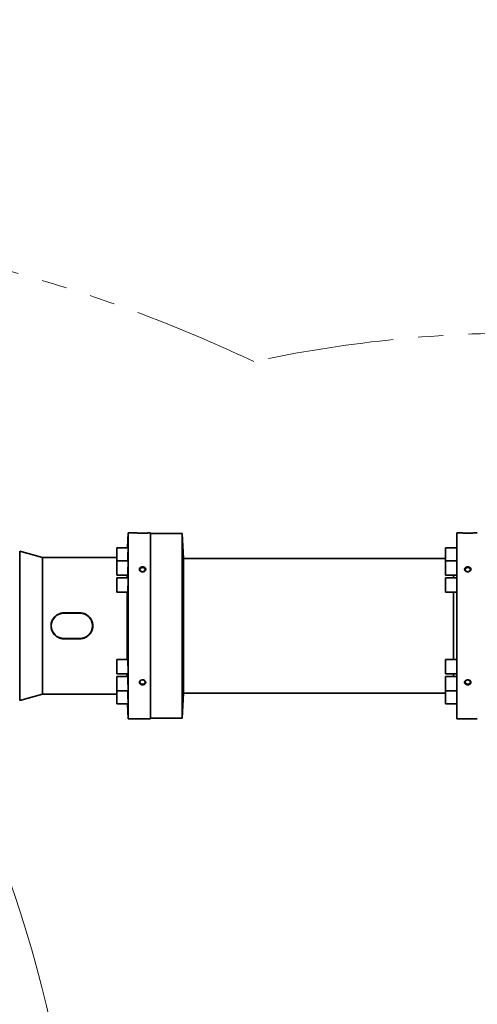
# Model space of a CAD drawing. Header units: millimetres. Extents: x 0 to 14900, y 0 to 10500.
# Tile 25 of 59: x 4256 to 4832, y 6183 to 7424. Entities that reach past the tile are written whole.
import ezdxf

# ---------------------------------------------------------------- set-up
doc = ezdxf.new("R2010")
doc.units = ezdxf.units.MM
doc.header["$LTSCALE"] = 25
doc.linetypes.add('PHANTOM', pattern=[12.7, 6.35, -1.27, 1.27, -1.27, 1.27, -1.27])
doc.styles.add('SLDTEXTSTYLE0', font='TXT', dxfattribs={"width": 0.605})
doc.dimstyles.new('SLDDIMSTYLE0', dxfattribs={"dimtxt": 87.5, "dimasz": 87.5, "dimexe": 0, "dimexo": 0.0625, "dimgap": 21.875, "dimtad": 1, "dimdec": 0, "dimrnd": 1e-09, "dimzin": 12, "dimdsep": 46, "dimtxsty": 'SLDTEXTSTYLE0', "dimsah": 1, "dimcen": 0.09, "dimadec": 0, "dimazin": 3, "dimtfac": 1, "dimtofl": 0, "dimtmove": 0, "dimatfit": 3, "dimfxl": 1, "dimfrac": 2, "dimtolj": 1, "dimtzin": 12, "dimarcsym": 0})

# ---------------------------------------------------------------- blocks, each defined once
blk = doc.blocks.new('_D_5')
at = {"color": 7, "linetype": 'Continuous', "lineweight": 0}
for p, q in [((3808, 8065.3), (7067, 8065.3)), ((7029.5, 8065.3), (7029.5, 4545.2)), ((3838.9, 4545.2), (7067, 4545.2))]:
    blk.add_line(p, q, dxfattribs=at)
at = {"color": 7, "linetype": 'Continuous', "lineweight": 18}
for points in [[(7029.5, 8065.3), (7017, 7977.8), (7042, 7977.8)], [(7029.5, 4545.2), (7042, 4632.7), (7017, 4632.7)]]:
    blk.add_solid(points, dxfattribs=at)
at = {"color": 7, "linetype": 'Continuous', "lineweight": 18, "insert": (6916.7, 6171.6), "char_height": 87.5, "attachment_point": 1, "rotation": 90, "style": 'SLDTEXTSTYLE0'}
blk.add_mtext('3520', dxfattribs=at)

msp = doc.modelspace()

# ---------------------------------------------------------------- linework, layer by layer
at = {"color": 7, "linetype": 'Continuous', "lineweight": 35}
for p, q in [((4392.4050566, 6777.2433282), (4391.7538058, 6758.5939448)), ((4403.4923585, 6777.2433282), (4392.4050566, 6777.2433282)), ((4392.4050566, 6543.2433282), (4392.4050566, 6777.2433282)), ((4420.4923585, 6777.2433282), (4417.4923585, 6777.2433282)), ((4420.4923585, 6660.2433282), (4420.4923585, 6777.2433282)), ((4460.4923585, 6776.7433282), (4420.4923585, 6776.7433282)), ((4462.1432036, 6745.2433282), (4460.4923585, 6776.7433282)), ((4460.4923585, 6776.7433282), (4460.4923585, 6543.7433282)), ((4813.4923585, 6777.2433282), (4806.4923585, 6777.2433282)), ((4806.4923585, 6543.2433282), (4806.4923585, 6777.2433282)), ((4832.4923585, 6777.2433282), (4827.4923585, 6777.2433282)), ((4284.4923585, 6746.2433282), (4255.6452905, 6754.2433282)), ((4255.6452905, 6566.2433282), (4255.6452905, 6754.2433282)), ((4392.2356909, 6758.5939448), (4377.9050566, 6758.5939448)), ((4377.9050566, 6758.5939448), (4377.9050566, 6742.2253267)), ((4806.4923585, 6758.5939448), (4792.4050566, 6758.5939448)), ((4792.4050566, 6758.5939448), (4792.4050566, 6742.2253267)), ((4377.9050566, 6746.2433282), (4284.4923585, 6746.2433282)), ((4284.4923585, 6574.2433282), (4284.4923585, 6746.2433282)), ((4392.2356909, 6742.2253267), (4377.9050566, 6742.2253267)), ((4377.9050566, 6742.2253267), (4377.9050566, 6723.9253267)), ((4792.4050566, 6745.2433282), (4462.1432036, 6745.2433282)), ((4462.1432036, 6575.2433282), (4462.1432036, 6745.2433282)), ((4806.4923585, 6742.2253267), (4792.4050566, 6742.2253267)), ((4792.4050566, 6742.2253267), (4792.4050566, 6723.9253267)), ((4377.9050566, 6723.9253267), (4391.698197, 6723.9253267)), ((4391.3225128, 6720.8933282), (4391.3225128, 6723.9253267)), ((4792.4050566, 6723.9253267), (4806.4923585, 6723.9253267)), ((4802.3050524, 6723.9253267), (4802.3050524, 6720.8933282)), ((4802.3149531, 6723.9253267), (4802.3149531, 6720.8933282)), ((4392.2356909, 6720.8933282), (4377.9050566, 6720.8933282)), ((4377.9050566, 6720.8933282), (4377.9050566, 6702.5933282)), ((4806.4923585, 6720.8933282), (4792.4050566, 6720.8933282)), ((4792.4050566, 6720.8933282), (4792.4050566, 6702.5933282)), ((4377.9050566, 6702.5933282), (4391.7677647, 6702.5933282)), ((4391.3225128, 6617.8933282), (4391.3225128, 6702.5933282)), ((4792.4050566, 6702.5933282), (4806.4923585, 6702.5933282)), ((4802.3050524, 6702.5933282), (4802.3050524, 6617.8933282)), ((4802.3149531, 6702.5933282), (4802.3149531, 6617.8933282)), ((4331.4923585, 6676.528636), (4311.4923585, 6676.528636)), ((4331.4923585, 6676.2433282), (4311.4923585, 6676.2433282)), ((4420.4923585, 6543.2433282), (4420.4923585, 6660.2433282)), ((4311.4923585, 6644.2433282), (4331.4923585, 6644.2433282)), ((4311.4923585, 6643.9580204), (4331.4923585, 6643.9580204)), ((4391.7677438, 6617.8933282), (4377.9050566, 6617.8933282)), ((4377.9050566, 6617.8933282), (4377.9050566, 6599.5933282)), ((4806.4923585, 6617.8933282), (4792.4050566, 6617.8933282)), ((4792.4050566, 6617.8933282), (4792.4050566, 6599.5933282)), ((4377.9050566, 6599.5933282), (4392.2356909, 6599.5933282)), ((4391.6981109, 6596.5613298), (4377.9050566, 6596.5613298)), ((4377.9050566, 6596.5613298), (4377.9050566, 6578.2613298)), ((4391.3225128, 6596.5613298), (4391.3225128, 6599.5933282)), ((4792.4050566, 6599.5933282), (4806.4923585, 6599.5933282)), ((4806.4923585, 6596.5613298), (4792.4050566, 6596.5613298)), ((4792.4050566, 6596.5613298), (4792.4050566, 6578.2613298)), ((4802.3050524, 6599.5933282), (4802.3050524, 6596.5613298)), ((4802.3149531, 6599.5933282), (4802.3149531, 6596.5613298)), ((4377.9050566, 6578.2613298), (4392.2356909, 6578.2613298)), ((4377.9050566, 6578.2613298), (4377.9050566, 6561.8927116)), ((4460.4923585, 6543.7433282), (4462.1432036, 6575.2433282)), ((4462.1432036, 6575.2433282), (4792.4050566, 6575.2433282)), ((4792.4050566, 6578.2613298), (4806.4923585, 6578.2613298)), ((4792.4050566, 6578.2613298), (4792.4050566, 6561.8927116)), ((4255.6452905, 6566.2433282), (4284.4923585, 6574.2433282)), ((4284.4923585, 6574.2433282), (4377.9050566, 6574.2433282)), ((4377.9050566, 6561.8927116), (4392.2356909, 6561.8927116)), ((4391.7538058, 6561.8927116), (4392.4050566, 6543.2433282)), ((4792.4050566, 6561.8927116), (4806.4923585, 6561.8927116)), ((4392.4050566, 6543.2433282), (4420.4923585, 6543.2433282)), ((4420.4923585, 6543.7433282), (4460.4923585, 6543.7433282)), ((4806.4923585, 6543.2433282), (4832.4923585, 6543.2433282))]:
    msp.add_line(p, q, dxfattribs=at)
at = {"color": 8, "linetype": 'Continuous', "lineweight": 18}
for p, q in [((4311.4923585, 6676.528636), (4311.4923585, 6676.2433282)), ((4331.4923585, 6676.528636), (4331.4923585, 6676.2433282)), ((4311.4923585, 6643.9580204), (4311.4923585, 6644.2433282)), ((4331.4923585, 6643.9580204), (4331.4923585, 6644.2433282))]:
    msp.add_line(p, q, dxfattribs=at)
at = {"color": 7, "linetype": 'Continuous', "lineweight": 35, "flags": 128}
for points in [[(4410.4923585, 6728.3905382), (4411.5963367, 6728.5366908), (4412.5806818, 6728.9593108), (4413.3387246, 6729.6126008), (4413.7883194, 6730.4257666), (4413.8807458, 6731.3106892), (4413.6059878, 6732.1714733), (4412.9938198, 6732.9148397), (4412.1105797, 6733.4602332), (4411.0519801, 6733.7485518), (4409.9327369, 6733.7485518), (4408.8741374, 6733.4602332), (4407.9908972, 6732.9148397), (4407.3787292, 6732.1714733), (4407.1039713, 6731.3106892), (4407.1963976, 6730.4257666), (4407.6459925, 6729.6126008), (4408.4040353, 6728.9593108), (4409.3883803, 6728.5366908), (4410.4923585, 6728.3905382)], [(4820.4923585, 6728.433446), (4821.5476318, 6728.5731507), (4822.4885499, 6728.9771257), (4823.2131496, 6729.6015941), (4823.6429094, 6730.378885), (4823.7312581, 6731.2247668), (4823.4686218, 6732.0475752), (4822.8834612, 6732.758146), (4822.0391876, 6733.279478), (4821.027291, 6733.5550767), (4819.9574261, 6733.5550767), (4818.9455295, 6733.279478), (4818.1012558, 6732.758146), (4817.5160952, 6732.0475752), (4817.2534589, 6731.2247668), (4817.3418077, 6730.378885), (4817.7715675, 6729.6015941), (4818.4961672, 6728.9771257), (4819.4370853, 6728.5731507), (4820.4923585, 6728.433446)], [(4410.4923585, 6586.7013156), (4411.5963367, 6586.8474682), (4412.5806818, 6587.2700882), (4413.3387246, 6587.9233782), (4413.7883194, 6588.736544), (4413.8807458, 6589.6214666), (4413.6059878, 6590.4822507), (4412.9938198, 6591.2256171), (4412.1105797, 6591.7710106), (4411.0519801, 6592.0593292), (4409.9327369, 6592.0593292), (4408.8741374, 6591.7710106), (4407.9908972, 6591.2256171), (4407.3787292, 6590.4822507), (4407.1039713, 6589.6214666), (4407.1963976, 6588.736544), (4407.6459925, 6587.9233782), (4408.4040353, 6587.2700882), (4409.3883803, 6586.8474682), (4410.4923585, 6586.7013156)], [(4820.4923585, 6592.0532104), (4821.5476318, 6591.9135057), (4822.4885499, 6591.5095307), (4823.2131496, 6590.8850623), (4823.6429094, 6590.1077715), (4823.7312581, 6589.2618896), (4823.4686218, 6588.4390813), (4822.8834612, 6587.7285104), (4822.0391876, 6587.2071784), (4821.027291, 6586.9315797), (4819.9574261, 6586.9315797), (4818.9455295, 6587.2071784), (4818.1012558, 6587.7285104), (4817.5160952, 6588.4390813), (4817.2534589, 6589.2618896), (4817.3418077, 6590.1077715), (4817.7715675, 6590.8850623), (4818.4961672, 6591.5095307), (4819.4370853, 6591.9135057), (4820.4923585, 6592.0532104)]]:
    msp.add_lwpolyline(points, dxfattribs=at)
at = {"color": 7, "linetype": 'Continuous', "lineweight": 18}
for centre, radius, start, end in [((3757.9923585, 5325.2433282), 2740.01, 5.0785834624, 154.8428782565), ((2729.3307406, 5804.9272938), 1605.01, 2.1580845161, 57.8407629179)]:
    msp.add_arc(centre, radius, start, end, dxfattribs=at)
at = {"color": 7, "linetype": 'PHANTOM', "lineweight": 18}
for centre, radius, start, end in [((3757.9923585, 5325.2433282), 1846.69, 64.581459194, 95.4176846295), ((4888.6758285, 5424.1577751), 1605.01, 5.1344227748, 102.1581866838)]:
    msp.add_arc(centre, radius, start, end, dxfattribs=at)
at = {"color": 7, "linetype": 'Continuous', "lineweight": 35}
for centre, start, end in [((4311.4923585, 6660.2433282), 90, 270), ((4331.4923585, 6660.2433282), 270, 90)]:
    msp.add_arc(centre, 16, start, end, dxfattribs=at)
for points, knots in [([(4403.4923585, 6777.2433282), (4403.511686, 6777.2422353), (4403.5689457, 6777.2389973), (4404.1115932, 6777.2088741), (4404.9487824, 6777.1689242), (4405.7632939, 6777.1348761), (4406.6459698, 6777.1039329), (4407.5007974, 6777.080871), (4408.1810898, 6777.0666252), (4408.7460061, 6777.0573222), (4409.32944, 6777.0504283), (4409.9231656, 6777.0462631), (4410.5202831, 6777.0449573), (4411.1195982, 6777.0465356), (4411.7216373, 6777.0510535), (4412.314239, 6777.0583961), (4412.8904315, 6777.0682631), (4413.4492602, 6777.0803789), (4413.9935239, 6777.094611), (4414.5086302, 6777.1103148), (4414.9889454, 6777.1268867), (4415.4344016, 6777.1439021), (4415.8492936, 6777.1611931), (4416.3393151, 6777.183191), (4416.7450178, 6777.2031867), (4417.0566406, 6777.2194316), (4417.2551047, 6777.2301193), (4417.4024434, 6777.2382661), (4417.4809932, 6777.2426861), (4417.4890958, 6777.2431439), (4417.4923585, 6777.2433282)], [0, 0, 0, 0, 0.0521181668, 0.1544059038, 0.2121780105, 0.2580563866, 0.3172804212, 0.3643068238, 0.3911567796, 0.4181877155, 0.445785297, 0.473577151, 0.5009166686, 0.5284441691, 0.5565649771, 0.5848912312, 0.6123325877, 0.6399669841, 0.6682156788, 0.6966792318, 0.7237917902, 0.7510990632, 0.779029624, 0.8071796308, 0.8602005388, 0.8874434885, 0.9149017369, 0.9465086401, 0.9784601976, 1, 1, 1, 1]), ([(4813.4923585, 6777.2433282), (4813.5116884, 6777.2422352), (4813.5689554, 6777.2389971), (4814.1115247, 6777.2088753), (4814.9489054, 6777.168922), (4815.862366, 6777.1307234), (4816.7704013, 6777.099911), (4817.6354491, 6777.0780539), (4818.1811153, 6777.066624), (4818.7459991, 6777.0573225), (4819.3294419, 6777.0504282), (4819.9231651, 6777.0462631), (4820.5202832, 6777.0449573), (4821.1195982, 6777.0465356), (4821.7216373, 6777.0510535), (4822.314239, 6777.0583961), (4822.8904315, 6777.0682631), (4823.4492602, 6777.0803789), (4823.993524, 6777.094611), (4824.50863, 6777.1103148), (4824.9889461, 6777.1268867), (4825.4343991, 6777.1439021), (4825.8493034, 6777.1611932), (4826.460935, 6777.1886533), (4826.9354915, 6777.2129107), (4827.2550304, 6777.2301147), (4827.4024648, 6777.2382674), (4827.4809898, 6777.2426859), (4827.4890948, 6777.2431438), (4827.4923585, 6777.2433282)], [0, 0, 0, 0, 0.0521302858, 0.1544418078, 0.2122273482, 0.2581163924, 0.3372634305, 0.3643092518, 0.391165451, 0.4182026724, 0.4458066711, 0.4736049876, 0.5009508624, 0.5284847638, 0.5566121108, 0.5849449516, 0.612392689, 0.6400335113, 0.6682887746, 0.6967589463, 0.7238778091, 0.7511914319, 0.7791284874, 0.8072850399, 0.8874173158, 0.914881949, 0.9464962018, 0.978455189, 1, 1, 1, 1]), ([(4391.8084644, 6742.2253267), (4391.8154951, 6742.3561249), (4391.8311465, 6742.6472976), (4391.8562528, 6743.1608288), (4391.8919797, 6743.9372912), (4391.928093, 6744.7990115), (4391.9636439, 6745.7211033), (4391.9986249, 6746.6790209), (4392.0324586, 6747.6815378), (4392.0643734, 6748.7035769), (4392.0872966, 6749.4781379), (4392.1089115, 6750.2497395), (4392.1290727, 6751.0114768), (4392.1479656, 6751.770068), (4392.1652076, 6752.5102427), (4392.1858678, 6753.4648123), (4392.2030249, 6754.3676931), (4392.2162781, 6755.1953914), (4392.2268895, 6755.9683209), (4392.2334878, 6756.6529563), (4392.2358984, 6757.2312132), (4392.2355209, 6757.7353553), (4392.231024, 6758.1260704), (4392.2223133, 6758.3873619), (4392.2124299, 6758.5574064), (4392.2019855, 6758.5669205), (4392.1955542, 6758.572779)], [0, 0, 0, 0, 0.0277822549, 0.0618466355, 0.0964846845, 0.1637788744, 0.1979360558, 0.2325911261, 0.2998907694, 0.3340510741, 0.3687097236, 0.4022920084, 0.4361097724, 0.4701990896, 0.5048481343, 0.5384210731, 0.6062262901, 0.6408578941, 0.6744156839, 0.7421844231, 0.7767980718, 0.8103449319, 0.8780913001, 0.9126930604, 0.9462388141, 1, 1, 1, 1]), ([(4391.698197, 6723.9431787), (4391.7096769, 6723.9520668), (4391.7281837, 6723.9663952), (4391.7569203, 6724.1473224), (4391.789419, 6724.417049), (4391.8238729, 6724.814531), (4391.8679988, 6725.4528007), (4391.9040757, 6726.0762058), (4391.9399264, 6726.7950436), (4391.9754259, 6727.5740575), (4392.0100922, 6728.4357745), (4392.0431207, 6729.3583847), (4392.0670182, 6730.0795812), (4392.0897304, 6730.8196374), (4392.1110981, 6731.5714593), (4392.1313183, 6732.3419545), (4392.1499831, 6733.1159904), (4392.1669915, 6733.8875675), (4392.1822293, 6734.6490511), (4392.1958359, 6735.407292), (4392.207524, 6736.1470341), (4392.2204837, 6737.1011007), (4392.2295148, 6738.0034082), (4392.2343872, 6738.8305144), (4392.2364882, 6739.6028934), (4392.2344327, 6740.2869722), (4392.2282219, 6740.8647094), (4392.2192829, 6741.3683886), (4392.206359, 6741.7586592), (4392.1895525, 6742.0195171), (4392.172602, 6742.1890293), (4392.1575122, 6742.198285), (4392.1482311, 6742.2039777)], [0, 0, 0, 0, 0.04464301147, 0.07196910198, 0.09847968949, 0.15202058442, 0.1793653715, 0.23249418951, 0.25946124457, 0.2868213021, 0.33995927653, 0.36693127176, 0.39429668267, 0.4208142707, 0.44751778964, 0.47443572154, 0.50179560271, 0.52830660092, 0.55500359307, 0.58189671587, 0.60924371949, 0.63574230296, 0.68925527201, 0.71658769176, 0.74307623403, 0.79656870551, 0.82389031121, 0.85037613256, 0.90386284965, 0.93118113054, 0.95767244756, 1, 1, 1, 1]), ([(4407.3330886, 6729.5072891), (4407.3961996, 6729.4467099), (4407.586671, 6729.2638798), (4407.8807723, 6729.0468998), (4408.2098847, 6728.8503719), (4408.484126, 6728.7123103), (4408.7827012, 6728.5881549), (4409.0962613, 6728.4833316), (4409.5278916, 6728.3721795), (4409.976801, 6728.3050644), (4410.4320723, 6728.2839398), (4410.8888507, 6728.2940975), (4411.3442005, 6728.3512309), (4411.7860811, 6728.4541434), (4412.2158672, 6728.5874379), (4412.62232, 6728.7641129), (4412.9960125, 6728.9797468), (4413.3434225, 6729.2190464), (4413.6507661, 6729.4921851), (4413.9104725, 6729.7916818), (4414.0799907, 6730.0282718), (4414.2694368, 6730.3539922), (4414.4058808, 6730.6956082), (4414.490236, 6731.0656719), (4414.5296498, 6731.4381484), (4414.5060079, 6731.7878156), (4414.4359869, 6732.1086139), (4414.3366721, 6732.4227049), (4414.1777539, 6732.7448234), (4413.9563925, 6733.0655999), (4413.6964584, 6733.3696299), (4413.4032868, 6733.627936), (4413.0948804, 6733.8435753), (4412.7653368, 6734.0421712), (4412.3791438, 6734.2197816), (4411.8647944, 6734.3932869), (4411.4288904, 6734.4924397), (4410.9807101, 6734.5489171), (4410.6389103, 6734.5694444), (4410.2961549, 6734.567783), (4409.9551587, 6734.5441443), (4409.6143085, 6734.4979765), (4409.3078843, 6734.4352711), (4408.9555531, 6734.3410134), (4408.5364953, 6734.1932418), (4408.028754, 6733.9429185), (4407.6209547, 6733.6612267), (4407.3215375, 6733.3933045), (4407.1205499, 6733.1778962), (4406.9455683, 6732.9514116), (4406.7971596, 6732.7161395), (4406.6735647, 6732.4685467), (4406.5784807, 6732.2146958), (4406.4898674, 6731.871778), (4406.4568678, 6731.5214222), (4406.4806535, 6731.1716962), (4406.5565561, 6730.7384628), (4406.7147107, 6730.3394514), (4406.969104, 6729.9319729), (4407.1368219, 6729.7118832), (4407.2838513, 6729.5586155), (4407.3330886, 6729.5072891)], [0, 0, 0, 0, 0.0117412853, 0.0354356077, 0.047406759, 0.060671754, 0.0740276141, 0.0875232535, 0.1012097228, 0.1281758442, 0.1418602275, 0.1557408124, 0.1828166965, 0.1967097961, 0.2107058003, 0.2378275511, 0.2515980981, 0.2655746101, 0.2923938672, 0.3060130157, 0.3198381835, 0.3330059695, 0.3596155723, 0.3732135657, 0.3894386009, 0.4157988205, 0.4258171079, 0.4387447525, 0.4648958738, 0.4781461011, 0.4943999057, 0.5207926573, 0.5308173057, 0.5440139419, 0.5706682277, 0.5842705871, 0.6111278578, 0.6247560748, 0.6385785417, 0.6521110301, 0.665737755, 0.6795105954, 0.6934838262, 0.7036289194, 0.7241123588, 0.74844421, 0.7753802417, 0.7890582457, 0.8029427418, 0.8161683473, 0.829488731, 0.8429570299, 0.8566287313, 0.8696582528, 0.8959861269, 0.9094364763, 0.9223678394, 0.9617143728, 0.971226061, 0.9903641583, 1, 1, 1, 1]), ([(4817.3499668, 6729.5221241), (4817.2907281, 6729.5845315), (4817.1119241, 6729.7728997), (4816.9153593, 6730.0489864), (4816.7528145, 6730.346393), (4816.6134192, 6730.6702567), (4816.5232708, 6731.0161669), (4816.4878494, 6731.3860451), (4816.4969079, 6731.7551872), (4816.5651846, 6732.0971113), (4816.682684, 6732.4275919), (4816.8348797, 6732.7486365), (4817.0416375, 6733.050576), (4817.2752552, 6733.3132617), (4817.5334265, 6733.5623605), (4817.8514868, 6733.8006669), (4818.2048151, 6734.0057795), (4818.4871097, 6734.142707), (4818.7831314, 6734.2610524), (4819.0940546, 6734.3609459), (4819.5223517, 6734.46699), (4819.9680763, 6734.531341), (4820.4203434, 6734.5523159), (4820.7616031, 6734.5458774), (4821.1001794, 6734.5174138), (4821.4346488, 6734.4672954), (4821.7664149, 6734.3946433), (4822.0883647, 6734.3003449), (4822.3967548, 6734.1858997), (4822.6900489, 6734.0523875), (4822.9707346, 6733.8981159), (4823.3168668, 6733.6702881), (4823.6233683, 6733.4088645), (4823.882627, 6733.1204538), (4824.0520226, 6732.8916596), (4824.2415811, 6732.5753094), (4824.3785274, 6732.2413734), (4824.4638141, 6731.877095), (4824.5044384, 6731.5085436), (4824.482307, 6731.1599764), (4824.4139293, 6730.8381482), (4824.2903787, 6730.4370532), (4824.0716371, 6730.0331297), (4823.6558136, 6729.5181825), (4823.2813657, 6729.1889563), (4822.761136, 6728.860537), (4822.3779854, 6728.6749327), (4821.8674707, 6728.4928986), (4821.4347035, 6728.3882611), (4820.9895891, 6728.3281224), (4820.6500405, 6728.3058222), (4820.3094537, 6728.3067404), (4819.9705407, 6728.3306539), (4819.6316454, 6728.3781301), (4819.1901781, 6728.4719406), (4818.7646849, 6728.6109348), (4818.3659907, 6728.7915028), (4818.1047669, 6728.9347847), (4817.8149178, 6729.1211797), (4817.5681159, 6729.3110871), (4817.4047162, 6729.4691597), (4817.3499668, 6729.5221241)], [0, 0, 0, 0, 0.0117431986, 0.035445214, 0.0474246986, 0.0605152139, 0.0869672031, 0.1004825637, 0.1166663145, 0.1429569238, 0.1529476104, 0.1691095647, 0.1953568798, 0.2053277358, 0.2183843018, 0.244755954, 0.2582140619, 0.2714659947, 0.2848085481, 0.2982904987, 0.3119627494, 0.338924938, 0.3526073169, 0.3664858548, 0.3799870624, 0.3935820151, 0.4074734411, 0.4214677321, 0.4349923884, 0.4486129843, 0.4623832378, 0.4763593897, 0.5031817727, 0.5168024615, 0.5306291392, 0.5438000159, 0.5704158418, 0.5840169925, 0.6002464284, 0.6266138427, 0.636634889, 0.6495651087, 0.6889047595, 0.7019090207, 0.7415116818, 0.7546957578, 0.7813595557, 0.7949609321, 0.821814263, 0.8354404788, 0.8492609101, 0.8627915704, 0.8764164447, 0.8901873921, 0.904158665, 0.9313248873, 0.945116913, 0.9591139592, 0.9692649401, 0.9897017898, 1, 1, 1, 1]), ([(4391.7677647, 6702.610938), (4391.7814741, 6702.620057), (4391.8035455, 6702.6347383), (4391.8356477, 6702.8164963), (4391.8622051, 6703.0192534), (4391.8889396, 6703.2844297), (4391.916041, 6703.6120906), (4391.9518485, 6704.1245401), (4391.9871649, 6704.7486077), (4392.0211401, 6705.4681974), (4392.0540438, 6706.2481677), (4392.0850542, 6707.1104426), (4392.1135065, 6708.0334403), (4392.1335085, 6708.7544384), (4392.1519453, 6709.4946829), (4392.1686904, 6710.2464793), (4392.1838976, 6711.0168137), (4392.1972514, 6711.7906487), (4392.2125019, 6712.8187226), (4392.2239232, 6713.8372701), (4392.2312359, 6714.8203508), (4392.235799, 6715.7739987), (4392.2362247, 6716.6757241), (4392.2324614, 6717.5022874), (4392.2259438, 6718.2741708), (4392.2153468, 6718.9577471), (4392.2008479, 6719.5350005), (4392.1838261, 6720.0382417), (4392.1631704, 6720.4280692), (4392.1391845, 6720.6884501), (4392.1161219, 6720.8573274), (4392.0972595, 6720.8662583), (4392.0856752, 6720.8717432)], [0, 0, 0, 0, 0.0448245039, 0.0721652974, 0.0986818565, 0.1253841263, 0.1523004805, 0.1796580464, 0.2327962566, 0.2597683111, 0.287133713, 0.3403128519, 0.367233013, 0.3945951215, 0.4211094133, 0.4478097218, 0.4747061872, 0.5020565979, 0.5285582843, 0.5820775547, 0.6094132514, 0.6359036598, 0.6893999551, 0.7167235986, 0.7432094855, 0.7966963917, 0.8240148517, 0.8505044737, 0.903998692, 0.9313205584, 0.9578209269, 1, 1, 1, 1]), ([(4311.4923585, 6676.528636), (4310.5914286, 6676.4876825), (4309.2281444, 6676.4257118), (4307.439878, 6676.0399447), (4305.6878002, 6675.5183332), (4304.012504, 6674.7774554), (4302.4508895, 6673.84149), (4301.3363755, 6673.0387307), (4300.2939668, 6672.1460404), (4299.3310243, 6671.1710684), (4298.4440049, 6670.1070585), (4297.7167306, 6669.0652471), (4296.938954, 6667.7527376), (4296.1553018, 6666.0768289), (4295.4466973, 6663.7725971), (4295.1415152, 6661.6401736), (4295.1114734, 6659.8198257), (4295.2352526, 6658.0155038), (4295.5831944, 6656.2416), (4296.1417653, 6654.5402438), (4296.8415178, 6652.8875032), (4297.7458772, 6651.3258222), (4298.831843, 6649.8926753), (4299.7412346, 6648.8803852), (4300.7345204, 6647.9450408), (4301.8041678, 6647.0937652), (4302.9539651, 6646.3266108), (4304.1650779, 6645.6593824), (4305.427076, 6645.0969201), (4306.7292286, 6644.6426343), (4308.0807323, 6644.2949856), (4309.3369544, 6644.0857487), (4310.478987, 6643.9760992), (4311.1541259, 6643.9640546), (4311.4923585, 6643.9580204)], [0, 0, 0, 0, 0.0525314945, 0.0794904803, 0.1066482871, 0.1593654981, 0.1861169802, 0.213250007, 0.2397940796, 0.2665221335, 0.2935357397, 0.3209414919, 0.3409070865, 0.3828848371, 0.4289080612, 0.4813950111, 0.5080481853, 0.5351021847, 0.586897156, 0.6130957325, 0.6397287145, 0.6918345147, 0.7182688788, 0.7450728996, 0.7715495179, 0.7982086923, 0.8251507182, 0.8524807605, 0.8791159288, 0.9059402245, 0.9330595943, 0.9605846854, 0.9802536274, 1, 1, 1, 1]), ([(4331.4923585, 6643.9580204), (4332.3932885, 6643.9989739), (4333.7565726, 6644.0609446), (4335.5448391, 6644.4467117), (4337.2969169, 6644.9683232), (4338.9722131, 6645.709201), (4340.5338276, 6646.6451666), (4341.6483413, 6647.4479253), (4342.6907511, 6648.3406178), (4343.6536897, 6649.3155812), (4344.5407237, 6650.3796238), (4345.3319216, 6651.512961), (4346.0219048, 6652.7051918), (4346.6092573, 6653.9502195), (4347.094824, 6655.2579497), (4347.5830222, 6657.0290012), (4347.8432253, 6658.8465682), (4347.8732392, 6660.6668146), (4347.749467, 6662.4711617), (4347.4015223, 6664.2450549), (4346.8429517, 6665.9464131), (4346.1428201, 6667.6000496), (4345.2383089, 6669.1616675), (4344.1522227, 6670.594706), (4343.2434823, 6671.6062716), (4342.2501967, 6672.5416149), (4341.1805493, 6673.3928939), (4340.0307519, 6674.1600354), (4338.8211102, 6674.8265021), (4337.5623088, 6675.3875931), (4336.2604037, 6675.8431375), (4334.9072919, 6676.189104), (4333.3145028, 6676.4653777), (4332.1675574, 6676.5051956), (4331.4923585, 6676.528636)], [0, 0, 0, 0, 0.05253027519, 0.07948863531, 0.10664581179, 0.1593617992, 0.18611266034, 0.21324505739, 0.23978851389, 0.26651594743, 0.29352892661, 0.32093404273, 0.3474426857, 0.37413934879, 0.40143516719, 0.42894081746, 0.4814265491, 0.50807910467, 0.53513247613, 0.58692624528, 0.61312421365, 0.63975657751, 0.69191815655, 0.71829477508, 0.74509817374, 0.77157417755, 0.79823273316, 0.82517413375, 0.85250354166, 0.87903984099, 0.90576315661, 0.93308049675, 0.96060494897, 1, 1, 1, 1]), ([(4392.0859724, 6599.6003401), (4392.090973, 6599.6004142), (4392.1034311, 6599.6005986), (4392.1219842, 6599.6758336), (4392.1477988, 6599.8621779), (4392.1704905, 6600.1795712), (4392.1896816, 6600.6149443), (4392.2064135, 6601.1283894), (4392.2193578, 6601.7528201), (4392.2282795, 6602.4724469), (4392.2344535, 6603.2518294), (4392.236488, 6604.1135471), (4392.2343664, 6605.0357984), (4392.229455, 6605.9933885), (4392.2204116, 6606.9951845), (4392.2074426, 6608.016159), (4392.1918845, 6609.0441721), (4392.1725667, 6610.0733584), (4392.1499095, 6611.0782731), (4392.1251025, 6612.0611392), (4392.0972654, 6613.0020126), (4392.0670145, 6613.8778723), (4392.0352959, 6614.7046111), (4392.0016004, 6615.4512725), (4391.9667253, 6616.0993852), (4391.9400263, 6616.5341597), (4391.9131558, 6616.9119339), (4391.8863359, 6617.2305923), (4391.859325, 6617.4928914), (4391.8283737, 6617.7207832), (4391.7972946, 6617.8741259), (4391.7764973, 6617.8770981), (4391.7677438, 6617.8783491)], [0, 0, 0, 0, 0.0180833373, 0.0450512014, 0.072412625, 0.1255179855, 0.1524736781, 0.1798228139, 0.2329482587, 0.2598412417, 0.2871756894, 0.3402796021, 0.3671615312, 0.3944844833, 0.4475809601, 0.4744589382, 0.5017775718, 0.5548831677, 0.5817656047, 0.6090885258, 0.6622167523, 0.6891105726, 0.7164449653, 0.7695532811, 0.7965097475, 0.8238588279, 0.8503549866, 0.8770364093, 0.9040047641, 0.9313661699, 0.9711124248, 1, 1, 1, 1]), ([(4392.1486002, 6578.2683926), (4392.1525984, 6578.2684203), (4392.1625748, 6578.2684896), (4392.1767419, 6578.3433867), (4392.1910292, 6578.483108), (4392.2074863, 6578.7567935), (4392.2201984, 6579.1537869), (4392.228829, 6579.6666383), (4392.2347281, 6580.2526078), (4392.2365071, 6580.9432283), (4392.2340874, 6581.7221728), (4392.228901, 6582.5548091), (4392.2196092, 6583.4607793), (4392.2063603, 6584.4180556), (4392.1905515, 6585.4035811), (4392.1710143, 6586.4229665), (4392.1481224, 6587.4508673), (4392.1231126, 6588.4784937), (4392.0951066, 6589.4967175), (4392.0646883, 6590.4798002), (4392.0328232, 6591.4339241), (4391.999023, 6592.3364815), (4391.9554246, 6593.3686804), (4391.9195303, 6594.1160872), (4391.8835829, 6594.764777), (4391.858866, 6595.1643647), (4391.8295406, 6595.5899028), (4391.7948615, 6596.0152009), (4391.7617919, 6596.3111402), (4391.7308247, 6596.4937455), (4391.7113946, 6596.580515), (4391.6997899, 6596.552963), (4391.6981109, 6596.5489767)], [0, 0, 0, 0, 0.0179987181, 0.0449104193, 0.0722640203, 0.0987613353, 0.1522943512, 0.1796332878, 0.2061247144, 0.2596276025, 0.286953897, 0.3134398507, 0.3669314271, 0.3942515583, 0.4207402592, 0.4742371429, 0.5015596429, 0.528052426, 0.5815754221, 0.6089080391, 0.6354147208, 0.6889658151, 0.7163128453, 0.7694424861, 0.7964099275, 0.8237703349, 0.8436550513, 0.8854535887, 0.9312576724, 0.9511389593, 0.9929305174, 1, 1, 1, 1]), ([(4407.4581982, 6586.9727127), (4407.7465939, 6586.7600724), (4408.3629611, 6586.3056117), (4409.6073331, 6585.9367848), (4410.9868847, 6585.8809932), (4412.3255958, 6586.1868423), (4413.4518011, 6586.8192191), (4414.2310569, 6587.7055298), (4414.5780119, 6588.7390479), (4414.467455, 6589.8017206), (4413.9228656, 6590.7804271), (4413.0029543, 6591.5729997), (4411.7981131, 6592.0897169), (4410.4331907, 6592.2616917), (4409.0631174, 6592.0570959), (4407.8538689, 6591.4952997), (4406.9542861, 6590.6493451), (4406.4653812, 6589.6292104), (4406.4372187, 6588.5648666), (4406.8002556, 6587.6432774), (4407.2622452, 6587.1724249), (4407.4581982, 6586.9727127)], [0, 0, 0, 0, 0.0474032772, 0.1013115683, 0.1559304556, 0.2109078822, 0.2657058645, 0.3198368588, 0.3730721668, 0.425593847, 0.4779338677, 0.5307011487, 0.5842837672, 0.6386969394, 0.6936171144, 0.7485300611, 0.8029109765, 0.8564278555, 0.9091282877, 0.9614567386, 1, 1, 1, 1]), ([(4817.4820391, 6586.9807152), (4817.3586009, 6587.0988305), (4817.1096147, 6587.3370799), (4816.8177199, 6587.7611606), (4816.6387264, 6588.1531816), (4816.5445562, 6588.4940524), (4816.48814, 6588.8386256), (4816.4876136, 6589.1877143), (4816.5420614, 6589.5324811), (4816.6330572, 6589.872502), (4816.7775105, 6590.2028566), (4816.9711748, 6590.5154297), (4817.1977855, 6590.8156411), (4817.4709806, 6591.0932716), (4817.7838844, 6591.3415058), (4818.1238659, 6591.5698862), (4818.4994111, 6591.7642658), (4818.9014445, 6591.9196755), (4819.2160903, 6592.0161634), (4819.5403726, 6592.0913279), (4819.8713621, 6592.1445054), (4820.2106017, 6592.175418), (4820.5512934, 6592.1829693), (4820.8909678, 6592.1673211), (4821.2281411, 6592.1287873), (4821.5641256, 6592.0665787), (4821.8915523, 6591.9814713), (4822.2073879, 6591.8747751), (4822.5096087, 6591.7476863), (4822.8009519, 6591.5985345), (4823.1625846, 6591.3761339), (4823.4869513, 6591.1181568), (4823.7659639, 6590.8316114), (4824.0111578, 6590.5295442), (4824.2063943, 6590.2054339), (4824.3473118, 6589.8679836), (4824.4504146, 6589.5253147), (4824.497975, 6589.1758373), (4824.4897065, 6588.8285062), (4824.4441344, 6588.4848738), (4824.3184701, 6588.0637269), (4824.0646427, 6587.5909377), (4823.7708196, 6587.2293694), (4823.4925301, 6586.9664195), (4823.1850208, 6586.7212502), (4822.8380329, 6586.5066368), (4822.4599644, 6586.3274491), (4822.060813, 6586.1722331), (4821.6362379, 6586.0559323), (4821.1964849, 6585.9813281), (4820.859827, 6585.9467677), (4820.5201428, 6585.9340345), (4820.1805163, 6585.9431269), (4819.8390531, 6585.9745878), (4819.503529, 6586.0281653), (4819.1763177, 6586.1031548), (4818.8588047, 6586.1989461), (4818.5490462, 6586.3166757), (4818.2055851, 6586.4779781), (4817.8376457, 6586.6918381), (4817.6010641, 6586.8840252), (4817.4820391, 6586.9807152)], [0, 0, 0, 0, 0.02347804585, 0.04735739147, 0.07364400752, 0.08699127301, 0.10053841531, 0.12650786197, 0.13969096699, 0.15306750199, 0.17895366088, 0.1920903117, 0.20541486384, 0.2315150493, 0.24475763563, 0.25818676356, 0.28468842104, 0.29813454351, 0.31177018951, 0.32514162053, 0.33870066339, 0.35235477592, 0.36620406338, 0.37969574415, 0.39328089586, 0.40716141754, 0.42114432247, 0.43463026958, 0.44831160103, 0.46209255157, 0.47607898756, 0.50295704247, 0.51660581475, 0.53046083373, 0.55691397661, 0.57034691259, 0.5839823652, 0.61003806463, 0.62326625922, 0.63669012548, 0.66256884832, 0.68900266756, 0.71500814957, 0.72820326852, 0.7415848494, 0.76795125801, 0.7813285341, 0.79489400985, 0.8216850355, 0.83527923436, 0.84906669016, 0.86253296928, 0.87619016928, 0.88994432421, 0.90389788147, 0.91740016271, 0.93099691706, 0.94489322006, 0.95889377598, 0.97931931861, 1, 1, 1, 1]), ([(4392.195651, 6561.91052), (4392.2023457, 6561.9194882), (4392.2131335, 6561.9339396), (4392.2230257, 6562.1153414), (4392.2314574, 6562.3854493), (4392.2357203, 6562.7830789), (4392.2358141, 6563.2950034), (4392.2331219, 6563.8803667), (4392.2262908, 6564.5703202), (4392.2154157, 6565.3486678), (4392.2019134, 6566.1808149), (4392.1845662, 6567.086391), (4392.1636965, 6568.0433841), (4392.14059, 6569.0287767), (4392.1142905, 6570.048206), (4392.0853429, 6571.0761647), (4392.0624112, 6571.8471973), (4392.0385512, 6572.6084119), (4392.0135171, 6573.3665391), (4391.9793001, 6574.3497177), (4391.9438127, 6575.2918473), (4391.9079374, 6576.16847), (4391.88309, 6576.7415628), (4391.8535088, 6577.3842403), (4391.8288797, 6577.8958656), (4391.8118865, 6578.1935498), (4391.8080173, 6578.2613298)], [0, 0, 0, 0, 0.0565915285, 0.0911921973, 0.1247189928, 0.1924307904, 0.2270143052, 0.2605320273, 0.3282251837, 0.3627986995, 0.3963175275, 0.4640125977, 0.4985866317, 0.5321163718, 0.5998332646, 0.63441816, 0.6679573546, 0.7017313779, 0.7357760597, 0.7703784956, 0.8376060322, 0.8717291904, 0.9063495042, 0.9315124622, 0.9844060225, 1, 1, 1, 1])]:
    msp.add_open_spline(points, degree=3, knots=knots, dxfattribs=at)

# ---------------------------------------------------------------- dimensions: what is measured, and where the dimension line sits
at = {"color": 7, "linetype": 'Continuous', "lineweight": 18}
dim = msp.add_linear_dim(base=(7029.4841952, 4545.2433282), p1=(3757.9923585, 8065.2533282), p2=(3788.8925321, 4545.2433282), angle=90, dimstyle='SLDDIMSTYLE0', dxfattribs=at)
dim.commit()
dim.dimension.update_dxf_attribs({"geometry": '_D_5', "text_midpoint": (7029.4841952, 6305.2483282), "dimtype": 160})

doc.saveas('drawing.dxf')
